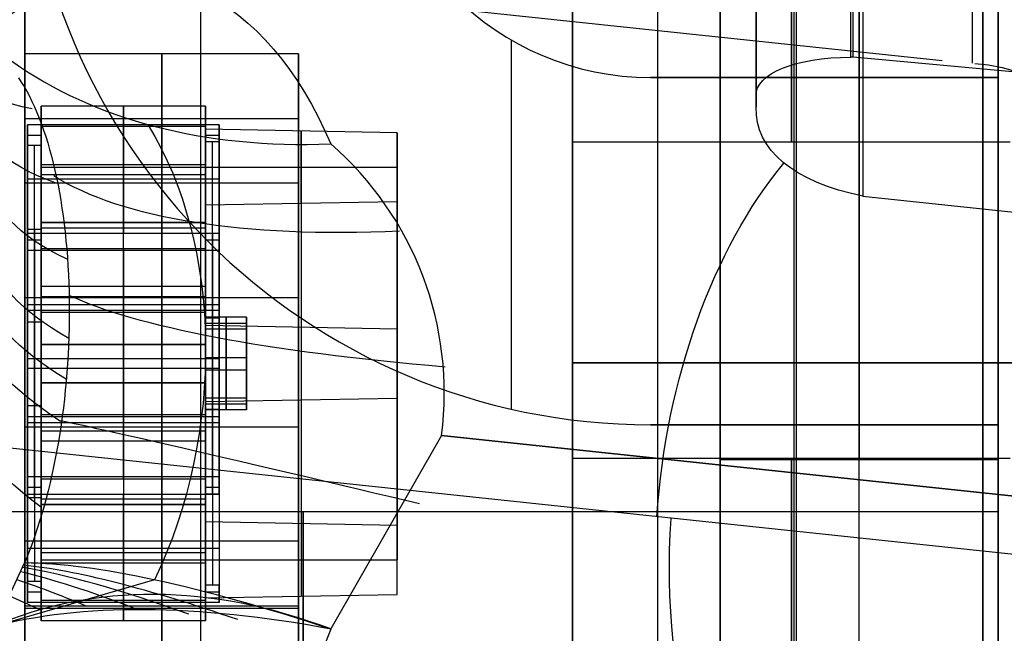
# Model space of a CAD drawing. Extents: x -15 to 7, y 1 to 148.
# Tile 78 of 194: x -3.75 to -1.96, y 129.72 to 130.84. Entities that reach past the tile are written whole.
import ezdxf

# ---------------------------------------------------------------- set-up
doc = ezdxf.new("R2010")
doc.units = 0
doc.layers.add('DEFAULT', color=7, linetype='CONTINUOUS')

msp = doc.modelspace()

# ---------------------------------------------------------------- linework, layer by layer
at = {"layer": 'DEFAULT', "color": 254}
for p, q in [((-3.4238, 116.8153, -104.5726), (-3.4238, 133.8718, -100.9472)), ((-2.745, 130.6197, -14.805), (-2.745, 132.2847, -14.805)), ((-2.34, 126.5113, -95.3337), (-2.34, 131.7701, -95.3337)), ((-2.3354, 126.5111, -96.7603), (-2.3354, 131.7702, -96.7603)), ((-3.745, 131.7333, -95.3705), (-3.745, 126.5481, -95.3705)), ((-3.745, 126.5481, -96.7233), (-3.745, 131.7333, -96.7233)), ((-3.745, 126.5481, -96.0469), (-3.745, 131.7333, -96.0469)), ((-2.2146, 131.4459, -10.0033), (-2.2146, 130.521, -9.8751)), ((-2.4094, 131.3924, -9.5961), (-2.4094, 130.6833, -9.4978)), ((-2.4094, 130.6833, -9.4978), (-2.4094, 131.3924, -9.5961)), ((-2.4094, 130.7043, -9.4506), (-2.4094, 131.385, -9.5449)), ((-2.0138, 130.764, -9.2722), (-2.0138, 131.3761, -9.357)), ((-2.2366, 130.7747, -9.2603), (-2.2366, 131.369, -9.3427)), ((-2.2318, 130.7748, -9.2596), (-2.2318, 131.3691, -9.342)), ((-2.745, 129.3838, -23.7197), (-2.745, 131.0488, -23.7197)), ((-2.0695, 130.7684, -9.2692), (-3.5593, 130.9261, -8.1322)), ((-2.2318, 130.7748, -9.2596), (-2.2366, 130.7747, -9.2603)), ((-1.796, 130.7348, -9.2821), (-2.2318, 130.7748, -9.2596)), ((-2.4094, 130.7043, -9.4506), (-2.4094, 130.6833, -9.4978)), ((-3.7152, 130.685, -22.9777), (-3.7152, 130.4725, -22.9478)), ((-3.7152, 130.4623, -24.5621), (-3.7152, 130.685, -22.9777)), ((-3.4152, 130.685, -22.9777), (-3.7152, 130.685, -22.9777)), ((-3.5652, 130.685, -22.9777), (-3.5652, 130.4725, -22.9478)), ((-3.5652, 130.4623, -24.5621), (-3.5652, 130.685, -22.9777)), ((-3.4152, 130.4725, -22.9478), (-3.4152, 130.685, -22.9777)), ((-3.4152, 130.685, -22.9777), (-3.4152, 130.4623, -24.5621)), ((-3.7402, 130.6131, -23.22), (-3.7402, 130.6513, -22.9477)), ((-3.7402, 130.6513, -22.9477), (-3.7402, 130.4533, -22.9199)), ((-3.3902, 130.6513, -22.9477), (-3.7402, 130.6513, -22.9477)), ((-3.5652, 130.6513, -22.9477), (-3.5652, 130.4533, -22.9199)), ((-3.5652, 130.6479, -22.9725), (-3.5652, 130.6513, -22.9477)), ((-3.3902, 130.4533, -22.9199), (-3.3902, 130.6513, -22.9477)), ((-3.3902, 130.6513, -22.9477), (-3.3902, 130.62, -23.1705)), ((-3.7402, 130.6322, -23.0839), (-3.7402, 129.9885, -22.9934)), ((-3.7402, 130.6322, -23.0839), (-3.7152, 130.6322, -23.0839)), ((-3.4152, 130.6479, -22.9725), (-3.7152, 130.6479, -22.9725)), ((-3.7152, 130.6479, -22.9725), (-3.7152, 130.6131, -23.22)), ((-3.7152, 130.6479, -22.9725), (-3.7152, 130.4725, -22.9478)), ((-3.5652, 130.4725, -22.9478), (-3.5652, 130.6479, -22.9725)), ((-3.4152, 130.62, -23.1705), (-3.4152, 130.6479, -22.9725)), ((-3.4152, 130.6479, -22.9725), (-3.4152, 130.4725, -22.9478)), ((-3.4152, 130.6432, -23.2748), (-3.4152, 129.9253, -23.1739)), ((-3.4152, 130.5041, -24.265), (-3.4152, 130.6432, -23.2748)), ((-3.0652, 130.6368, -23.3205), (-3.4152, 130.6432, -23.2748)), ((-3.4152, 130.3942, -23.0378), (-3.4152, 130.6339, -23.0715)), ((-3.4152, 130.6322, -23.0839), (-3.3902, 130.6322, -23.0839)), ((-3.3902, 130.6357, -23.0591), (-3.3902, 130.3678, -23.0215)), ((-3.2402, 130.64, -23.2977), (-3.2402, 129.9221, -23.1968)), ((-3.2402, 130.5073, -24.2422), (-3.2402, 130.64, -23.2977)), ((-3.0652, 129.9189, -23.2196), (-3.0652, 130.6368, -23.3205)), ((-3.0652, 130.6368, -23.3205), (-3.0652, 130.5105, -24.2193)), ((-3.7152, 130.6305, -23.0963), (-3.7152, 129.9868, -23.0058)), ((-3.3902, 130.62, -23.1705), (-3.4152, 130.62, -23.1705)), ((-3.4152, 130.62, -23.1705), (-3.4152, 129.9763, -23.0801)), ((-3.4027, 129.9763, -23.0801), (-3.4027, 130.62, -23.1705)), ((-3.3902, 129.9763, -23.0801), (-3.3902, 130.62, -23.1705)), ((-1.945, 130.6197, -14.805), (-2.745, 130.6197, -14.805)), ((-3.7402, 129.9694, -23.1296), (-3.7402, 130.6131, -23.22)), ((-3.7152, 130.6131, -23.22), (-3.7402, 130.6131, -23.22)), ((-3.7277, 129.9694, -23.1296), (-3.7277, 130.6131, -23.22)), ((-3.7152, 130.6131, -23.22), (-3.7152, 129.9694, -23.1296)), ((-3.7152, 130.5787, -22.9628), (-3.4152, 130.5787, -22.9628)), ((-3.7152, 130.5737, -23.7699), (-3.7152, 129.8557, -23.669)), ((-3.7152, 130.5737, -23.7699), (-3.4152, 130.5737, -23.7699)), ((-3.4152, 130.5737, -23.7699), (-3.4152, 129.8557, -23.669)), ((-3.4152, 130.5737, -23.7699), (-3.0652, 130.5737, -23.7699)), ((-3.4152, 130.5737, -23.7699), (-3.4152, 129.8557, -23.669)), ((-3.0652, 130.5737, -23.7699), (-3.0652, 129.8557, -23.669)), ((-3.7402, 130.5523, -22.9338), (-3.3902, 130.5523, -22.9338)), ((-3.7152, 130.5602, -22.9602), (-3.4152, 130.5602, -22.9602)), ((-3.0652, 130.5105, -24.2193), (-3.4152, 130.5041, -24.265)), ((-3.2402, 130.5073, -24.2422), (-3.2402, 129.7893, -24.1413)), ((-3.0652, 129.7926, -24.1184), (-3.0652, 130.5105, -24.2193)), ((-2.2146, 130.521, -9.8751), (-0.8531, 130.3769, -10.9142)), ((-3.4152, 129.7861, -24.1641), (-3.4152, 130.5041, -24.265)), ((-3.4152, 130.4725, -22.9478), (-3.7152, 130.4725, -22.9478)), ((-3.7152, 130.4725, -22.9478), (-3.4152, 130.4725, -22.9478)), ((-3.7402, 130.46, -24.3093), (-3.7402, 129.8163, -24.2189)), ((-3.7402, 130.4217, -24.5817), (-3.7402, 130.46, -24.3093)), ((-3.7152, 130.46, -24.3093), (-3.7402, 130.46, -24.3093)), ((-3.7402, 130.4533, -22.9199), (-3.3902, 130.4533, -22.9199)), ((-3.7277, 130.46, -24.3093), (-3.7277, 129.8163, -24.2189)), ((-3.7152, 130.2498, -24.5323), (-3.7152, 130.4623, -24.5621)), ((-3.4152, 130.4623, -24.5621), (-3.7152, 130.4623, -24.5621)), ((-3.7152, 129.8163, -24.2189), (-3.7152, 130.46, -24.3093)), ((-3.7152, 130.46, -24.3093), (-3.7152, 130.4252, -24.5569)), ((-3.5652, 130.2498, -24.5323), (-3.5652, 130.4623, -24.5621)), ((-3.4152, 130.2498, -24.5323), (-3.4152, 130.4623, -24.5621)), ((-3.4152, 130.4252, -24.5569), (-3.4152, 130.453, -24.3589)), ((-3.4152, 130.453, -24.3589), (-3.3902, 130.453, -24.3589)), ((-3.4152, 129.8093, -24.2684), (-3.4152, 130.453, -24.3589)), ((-3.4027, 130.453, -24.3589), (-3.4027, 129.8093, -24.2684)), ((-3.3902, 130.453, -24.3589), (-3.3902, 130.4217, -24.5817)), ((-3.3902, 130.453, -24.3589), (-3.3902, 129.8093, -24.2684)), ((-3.7402, 130.4408, -24.4455), (-3.7402, 129.7972, -24.355)), ((-3.7402, 130.4408, -24.4455), (-3.7152, 130.4408, -24.4455)), ((-3.7152, 130.4426, -24.4331), (-3.7152, 130.1207, -24.3879)), ((-3.4152, 130.4408, -24.4455), (-3.3902, 130.4408, -24.4455)), ((-3.4152, 130.1994, -24.4242), (-3.4152, 130.4391, -24.4579)), ((-3.3902, 130.4374, -24.4703), (-3.3902, 130.1695, -24.4326)), ((-3.7402, 130.2236, -24.5538), (-3.7402, 130.4217, -24.5817)), ((-3.3902, 130.4217, -24.5817), (-3.7402, 130.4217, -24.5817)), ((-3.7152, 130.4252, -24.5569), (-3.4152, 130.4252, -24.5569)), ((-3.7152, 130.2498, -24.5323), (-3.7152, 130.4252, -24.5569)), ((-3.5652, 130.4217, -24.5817), (-3.5652, 130.4252, -24.5569)), ((-3.5652, 130.4252, -24.5569), (-3.5652, 130.2498, -24.5323)), ((-3.5652, 130.2236, -24.5538), (-3.5652, 130.4217, -24.5817)), ((-3.4152, 130.4252, -24.5569), (-3.4152, 130.2498, -24.5323)), ((-3.3902, 130.4217, -24.5817), (-3.3902, 130.2236, -24.5538)), ((-3.7152, 130.3561, -24.5472), (-3.4152, 130.3561, -24.5472)), ((-3.7152, 130.3375, -24.5446), (-3.4152, 130.3375, -24.5446)), ((-3.7402, 130.3227, -24.5677), (-3.3902, 130.3227, -24.5677)), ((-3.7402, 130.3121, -23.0263), (-3.7402, 130.2912, -23.1748)), ((-3.7402, 130.3121, -23.0263), (-3.3902, 130.3121, -23.0263)), ((-3.7152, 130.3086, -23.051), (-3.7152, 130.2912, -23.1748)), ((-3.7152, 130.3086, -23.051), (-3.4152, 130.3086, -23.051)), ((-3.7152, 130.3086, -23.051), (-3.7152, 130.1207, -24.3879)), ((-3.7152, 130.3086, -23.051), (-3.4152, 130.3086, -23.051)), ((-3.4152, 130.3086, -23.051), (-3.4152, 130.2982, -23.1253)), ((-3.4152, 130.3086, -23.051), (-3.4152, 130.1207, -24.3879)), ((-3.3902, 130.3121, -23.0263), (-3.3902, 130.2982, -23.1253)), ((-3.7402, 130.2912, -23.1748), (-3.7152, 130.2912, -23.1748)), ((-3.4152, 130.2995, -23.6506), (-3.4152, 130.1521, -23.6299)), ((-3.3402, 130.2995, -23.6506), (-3.4152, 130.2995, -23.6506)), ((-3.4152, 130.2773, -23.8091), (-3.4152, 130.2995, -23.6506)), ((-3.4152, 130.2982, -23.1253), (-3.3902, 130.2982, -23.1253)), ((-3.3777, 130.2995, -23.6506), (-3.3777, 130.1521, -23.6299)), ((-3.3777, 130.2773, -23.8091), (-3.3777, 130.2995, -23.6506)), ((-3.3402, 130.2773, -23.8091), (-3.3402, 130.2995, -23.6506)), ((-3.3402, 130.2995, -23.6506), (-3.3402, 130.1521, -23.6299)), ((-3.4152, 130.2884, -23.7298), (-3.3402, 130.2884, -23.7298)), ((-3.4152, 130.2884, -23.7298), (-3.4152, 130.141, -23.7091)), ((-3.4152, 130.2843, -23.2243), (-3.4152, 130.1451, -24.2146)), ((-3.0652, 130.2778, -23.2701), (-3.4152, 130.2843, -23.2243)), ((-3.3402, 130.2773, -23.8091), (-3.4152, 130.2773, -23.8091)), ((-3.4152, 130.1298, -23.7884), (-3.4152, 130.2773, -23.8091)), ((-3.3777, 130.1298, -23.7884), (-3.3777, 130.2773, -23.8091)), ((-3.3402, 130.2884, -23.7298), (-3.3402, 130.141, -23.7091)), ((-3.3402, 130.1298, -23.7884), (-3.3402, 130.2773, -23.8091)), ((-3.0652, 130.2778, -23.2701), (-3.0652, 130.1515, -24.1688)), ((-3.3902, 130.2599, -23.0063), (-3.3902, 129.992, -22.9687)), ((-3.7152, 130.2498, -24.5323), (-3.4152, 130.2498, -24.5323)), ((-3.4152, 130.2498, -24.5323), (-3.7152, 130.2498, -24.5323)), ((-3.3902, 130.2236, -24.5538), (-3.7402, 130.2236, -24.5538)), ((-3.4152, 129.9903, -22.981), (-3.4152, 130.23, -23.0147)), ((-3.4152, 130.2258, -23.6402), (-3.3402, 130.2258, -23.6402)), ((-3.4152, 130.2258, -23.6402), (-3.4152, 130.2035, -23.7987)), ((-3.3402, 130.2258, -23.6402), (-3.3402, 130.2035, -23.7987)), ((-3.7402, 130.2057, -22.8851), (-3.7402, 130.0077, -22.8573)), ((-3.3902, 130.2057, -22.8851), (-3.7402, 130.2057, -22.8851)), ((-3.5652, 130.2057, -22.8851), (-3.5652, 130.0077, -22.8573)), ((-3.4152, 130.2035, -23.7987), (-3.3402, 130.2035, -23.7987)), ((-3.3902, 130.0077, -22.8573), (-3.3902, 130.2057, -22.8851)), ((-1.245, 130.2163, -24.5522), (-2.745, 130.2163, -24.5522)), ((-2.745, 130.2163, -22.8872), (-1.245, 130.2163, -22.8872)), ((-2.745, 130.2163, -24.5522), (-2.745, 130.2163, -22.8872)), ((-3.7152, 130.1796, -22.9067), (-3.7152, 130.0042, -22.882)), ((-3.7152, 130.1796, -22.9067), (-3.4152, 130.1796, -22.9067)), ((-3.7152, 130.1796, -22.9067), (-3.7152, 129.967, -22.8768)), ((-3.4152, 130.1796, -22.9067), (-3.7152, 130.1796, -22.9067)), ((-3.5652, 130.0042, -22.882), (-3.5652, 130.1796, -22.9067)), ((-3.5652, 130.1796, -22.9067), (-3.5652, 129.967, -22.8768)), ((-3.4152, 130.0042, -22.882), (-3.4152, 130.1796, -22.9067)), ((-3.4152, 129.967, -22.8768), (-3.4152, 130.1796, -22.9067)), ((-3.4152, 130.1521, -23.6299), (-3.3402, 130.1521, -23.6299)), ((-3.4152, 130.1521, -23.6299), (-3.4152, 130.1298, -23.7884)), ((-3.4152, 130.1451, -24.2146), (-3.0652, 130.1515, -24.1688)), ((-3.3777, 130.1521, -23.6299), (-3.3777, 130.1298, -23.7884)), ((-3.3402, 130.1521, -23.6299), (-3.3402, 130.1298, -23.7884)), ((-3.7402, 130.1381, -24.2641), (-3.7402, 130.1173, -24.4127)), ((-3.7402, 130.1381, -24.2641), (-3.7152, 130.1381, -24.2641)), ((-3.7152, 130.1381, -24.2641), (-3.7152, 130.1207, -24.3879)), ((-3.4152, 130.141, -23.7091), (-3.3402, 130.141, -23.7091)), ((-3.4152, 130.1312, -24.3136), (-3.4152, 130.1207, -24.3879)), ((-3.4152, 130.1312, -24.3136), (-3.3902, 130.1312, -24.3136)), ((-3.3402, 130.1298, -23.7884), (-3.4152, 130.1298, -23.7884)), ((-3.3902, 130.1312, -24.3136), (-3.3902, 130.1173, -24.4127)), ((-3.3902, 130.1173, -24.4127), (-3.7402, 130.1173, -24.4127)), ((-3.7152, 130.1207, -24.3879), (-3.7152, 129.7989, -24.3427)), ((-3.4152, 130.1207, -24.3879), (-3.7152, 130.1207, -24.3879)), ((-3.4152, 130.1207, -24.3879), (-3.7152, 130.1207, -24.3879)), ((-1.053, 129.772, -11.0922), (-4.1199, 130.0965, -8.7517)), ((-3.7402, 130.1067, -22.8712), (-3.3902, 130.1067, -22.8712)), ((-3.7152, 130.0919, -22.8943), (-3.4152, 130.0919, -22.8943)), ((-2.9842, 130.0832, -7.5239), (-3.1864, 129.7294, -7.4777)), ((-2.9842, 130.0832, -7.5239), (-0.0429, 129.772, -9.7687)), ((-0.0429, 129.772, -9.7687), (-2.9842, 130.0832, -7.5239)), ((-3.7152, 130.0733, -22.8917), (-3.4152, 130.0733, -22.8917)), ((-3.3902, 130.0616, -24.4174), (-3.3902, 129.7937, -24.3798)), ((-1.945, 130.0412, -14.4939), (-2.745, 130.0412, -14.4939)), ((-2.745, 128.3762, -14.4939), (-2.745, 130.0412, -14.4939)), ((-3.4152, 129.7954, -24.3674), (-3.4152, 130.0352, -24.4011)), ((-3.7402, 130.0077, -22.8573), (-3.7402, 129.9694, -23.1296)), ((-3.3902, 130.0077, -22.8573), (-3.7402, 130.0077, -22.8573)), ((-3.7152, 129.9694, -23.1296), (-3.7152, 130.0042, -22.882)), ((-3.7152, 130.0042, -22.882), (-3.4152, 130.0042, -22.882)), ((-3.5652, 130.0077, -22.8573), (-3.5652, 130.0042, -22.882)), ((-3.4152, 130.0042, -22.882), (-3.4152, 129.9763, -23.0801)), ((-3.3902, 129.9763, -23.0801), (-3.3902, 130.0077, -22.8573)), ((-3.7402, 129.9885, -22.9934), (-3.7152, 129.9885, -22.9934)), ((-3.4152, 129.9885, -22.9934), (-3.3902, 129.9885, -22.9934)), ((-3.7402, 129.778, -24.4912), (-3.7402, 129.9761, -24.519)), ((-3.7402, 129.9761, -24.519), (-3.3902, 129.9761, -24.519)), ((-3.7152, 129.9694, -23.1296), (-3.7402, 129.9694, -23.1296)), ((-3.7152, 129.967, -22.8768), (-3.7152, 129.7444, -24.4612)), ((-3.4152, 129.967, -22.8768), (-3.7152, 129.967, -22.8768)), ((-3.5652, 129.778, -24.4912), (-3.5652, 129.9761, -24.519)), ((-3.5652, 129.967, -22.8768), (-3.5652, 129.7444, -24.4612)), ((-3.4152, 129.9763, -23.0801), (-3.3902, 129.9763, -23.0801)), ((-3.4152, 129.7444, -24.4612), (-3.4152, 129.967, -22.8768)), ((-3.3902, 129.9761, -24.519), (-3.3902, 129.778, -24.4912)), ((-3.7152, 129.7815, -24.4664), (-3.7152, 129.9569, -24.4911)), ((-3.4152, 129.9569, -24.4911), (-3.7152, 129.9569, -24.4911)), ((-3.7152, 129.7444, -24.4612), (-3.7152, 129.9569, -24.4911)), ((-3.7152, 129.9569, -24.4911), (-3.4152, 129.9569, -24.4911)), ((-3.5652, 129.9569, -24.4911), (-3.5652, 129.7815, -24.4664)), ((-3.5652, 129.7444, -24.4612), (-3.5652, 129.9569, -24.4911)), ((-3.4152, 129.7815, -24.4664), (-3.4152, 129.9569, -24.4911)), ((-3.4152, 129.9569, -24.4911), (-3.4152, 129.7444, -24.4612)), ((-3.4152, 129.9253, -23.1739), (-3.4152, 129.7861, -24.1641)), ((-3.0652, 129.9189, -23.2196), (-3.4152, 129.9253, -23.1739)), ((-3.2402, 129.9221, -23.1968), (-3.2402, 129.7893, -24.1413)), ((-3.0652, 129.7926, -24.1184), (-3.0652, 129.9189, -23.2196)), ((-3.7402, 129.8771, -24.5051), (-3.3902, 129.8771, -24.5051)), ((-3.7152, 129.8692, -24.4788), (-3.4152, 129.8692, -24.4788)), ((-3.7732, 129.7904, -6.7233), (-3.7458, 129.8501, -6.6933)), ((-3.7152, 129.8557, -23.669), (-3.4152, 129.8557, -23.669)), ((-3.7152, 129.8506, -24.4762), (-3.4152, 129.8506, -24.4762)), ((-3.4152, 129.8557, -23.669), (-3.0652, 129.8557, -23.669)), ((-3.5086, 129.8193, -7.1158), (-3.8051, 129.7331, -6.7522)), ((-3.7402, 129.8163, -24.2189), (-3.7402, 129.778, -24.4912)), ((-3.7152, 129.8163, -24.2189), (-3.7402, 129.8163, -24.2189)), ((-3.7152, 129.7815, -24.4664), (-3.7152, 129.8163, -24.2189)), ((-3.3902, 129.8093, -24.2684), (-3.4152, 129.8093, -24.2684)), ((-3.4152, 129.8093, -24.2684), (-3.4152, 129.7815, -24.4664)), ((-3.3902, 129.778, -24.4912), (-3.3902, 129.8093, -24.2684)), ((-3.7402, 129.7972, -24.355), (-3.7152, 129.7972, -24.355)), ((-3.4152, 129.7972, -24.355), (-3.3902, 129.7972, -24.355)), ((-3.4152, 129.7861, -24.1641), (-3.0652, 129.7926, -24.1184)), ((-3.3902, 129.778, -24.4912), (-3.7402, 129.778, -24.4912)), ((-3.4152, 129.7815, -24.4664), (-3.7152, 129.7815, -24.4664)), ((-3.5652, 129.7815, -24.4664), (-3.5652, 129.778, -24.4912)), ((-3.4152, 129.7444, -24.4612), (-3.7152, 129.7444, -24.4612))]:
    msp.add_line(p, q, dxfattribs=at)
at = {"layer": 'DEFAULT', "color": 9}
for p, q in [((-2.475, 131.6903, -81.7631), (-2.475, 126.6103, -81.7631)), ((-2.475, 126.6103, -94.9711), (-2.475, 131.6903, -94.9711)), ((-2.475, 126.6103, -82.3346), (-2.475, 131.6903, -82.3346)), ((-2.475, 131.6903, -84.2396), (-2.475, 130.0393, -84.2396)), ((-2.475, 130.0393, -84.8746), (-2.475, 131.6903, -84.8746)), ((-2.475, 131.6903, -86.7796), (-2.475, 130.0393, -86.7796)), ((-2.475, 130.0393, -87.4146), (-2.475, 131.6903, -87.4146)), ((-2.475, 131.6903, -89.3196), (-2.475, 130.0393, -89.3196)), ((-2.475, 130.0393, -89.9546), (-2.475, 131.6903, -89.9546)), ((-2.475, 131.6903, -91.8596), (-2.475, 130.0393, -91.8596)), ((-2.475, 130.0393, -92.4946), (-2.475, 131.6903, -92.4946)), ((-2.475, 131.6903, -94.3996), (-2.475, 130.0393, -94.3996)), ((-2.475, 131.6903, -82.0488), (-2.475, 126.6103, -82.0488)), ((-2.475, 131.6903, -94.6853), (-2.475, 130.0393, -94.6853)), ((-2.475, 131.6903, -84.5571), (-2.475, 130.0393, -84.5571)), ((-2.475, 131.6903, -87.0971), (-2.475, 130.0393, -87.0971)), ((-2.475, 131.6903, -89.6371), (-2.475, 130.0393, -89.6371)), ((-2.475, 131.6903, -92.1771), (-2.475, 130.0393, -92.1771)), ((-2.221, 126.6103, -82.3346), (-2.221, 131.6903, -82.3346)), ((-2.221, 131.6903, -84.2396), (-2.221, 130.0393, -84.2396)), ((-2.221, 130.0393, -84.8746), (-2.221, 131.6903, -84.8746)), ((-2.221, 131.6903, -86.7796), (-2.221, 130.0393, -86.7796)), ((-2.221, 130.0393, -87.4146), (-2.221, 131.6903, -87.4146)), ((-2.221, 131.6903, -89.3196), (-2.221, 130.0393, -89.3196)), ((-2.221, 130.0393, -89.9546), (-2.221, 131.6903, -89.9546)), ((-2.221, 131.6903, -91.8596), (-2.221, 130.0393, -91.8596)), ((-2.221, 130.0393, -92.4946), (-2.221, 131.6903, -92.4946)), ((-2.221, 131.6903, -94.3996), (-2.221, 130.0393, -94.3996)), ((-1.967, 131.6903, -82.3346), (-1.967, 126.6103, -82.3346)), ((-1.967, 130.0393, -84.2396), (-1.967, 131.6903, -84.2396)), ((-1.967, 131.6903, -84.8746), (-1.967, 130.0393, -84.8746)), ((-1.967, 130.0393, -86.7796), (-1.967, 131.6903, -86.7796)), ((-1.967, 131.6903, -87.4146), (-1.967, 130.0393, -87.4146)), ((-1.967, 130.0393, -89.3196), (-1.967, 131.6903, -89.3196)), ((-1.967, 131.6903, -89.9546), (-1.967, 130.0393, -89.9546)), ((-1.967, 130.0393, -91.8596), (-1.967, 131.6903, -91.8596)), ((-1.967, 131.6903, -92.4946), (-1.967, 130.0393, -92.4946)), ((-1.967, 130.0393, -94.3996), (-1.967, 131.6903, -94.3996)), ((-1.967, 131.6903, -88.5131), (-1.967, 130.7378, -88.5131)), ((-2.856, 130.1314, -93.1296), (-2.856, 130.8059, -93.1296)), ((-2.856, 130.1314, -88.0496), (-2.856, 130.8059, -88.0496)), ((-2.856, 130.1314, -82.9696), (-2.856, 130.8059, -82.9696)), ((-2.856, 130.1314, -85.5096), (-2.856, 130.8059, -85.5096)), ((-2.856, 130.1314, -90.5896), (-2.856, 130.8059, -90.5896)), ((-2.856, 130.1314, -93.7646), (-2.856, 130.8059, -93.7646)), ((-2.856, 130.1314, -88.6846), (-2.856, 130.8059, -88.6846)), ((-2.856, 130.1314, -83.6046), (-2.856, 130.8059, -83.6046)), ((-2.856, 130.1314, -86.1446), (-2.856, 130.8059, -86.1446)), ((-2.856, 130.1314, -91.2246), (-2.856, 130.8059, -91.2246)), ((-2.602, 130.7378, -93.1296), (-1.967, 130.7378, -93.1296)), ((-2.602, 130.7378, -93.7646), (-1.967, 130.7378, -93.7646)), ((-2.602, 130.7378, -93.1296), (-2.602, 130.7378, -93.7646)), ((-2.602, 130.7378, -88.0496), (-1.967, 130.7378, -88.0496)), ((-2.602, 130.7378, -88.6846), (-1.967, 130.7378, -88.6846)), ((-2.602, 130.7378, -88.0496), (-2.602, 130.7378, -88.6846)), ((-2.602, 130.7378, -82.9696), (-1.967, 130.7378, -82.9696)), ((-2.602, 130.7378, -83.6046), (-1.967, 130.7378, -83.6046)), ((-2.602, 130.7378, -82.9696), (-2.602, 130.7378, -83.6046)), ((-2.602, 130.7378, -85.5096), (-1.967, 130.7378, -85.5096)), ((-2.602, 130.7378, -86.1446), (-1.967, 130.7378, -86.1446)), ((-2.602, 130.7378, -85.5096), (-2.602, 130.7378, -86.1446)), ((-2.602, 130.7378, -90.5896), (-1.967, 130.7378, -90.5896)), ((-2.602, 130.7378, -91.2246), (-1.967, 130.7378, -91.2246)), ((-2.602, 130.7378, -90.5896), (-2.602, 130.7378, -91.2246)), ((-1.967, 130.7378, -93.4471), (-2.602, 130.7378, -93.4471)), ((-1.967, 130.7378, -88.3671), (-2.602, 130.7378, -88.3671)), ((-1.967, 130.7378, -83.2871), (-2.602, 130.7378, -83.2871)), ((-1.967, 130.7378, -85.8271), (-2.602, 130.7378, -85.8271)), ((-1.967, 130.7378, -90.9071), (-2.602, 130.7378, -90.9071)), ((-2.2845, 130.7378, -93.1296), (-2.2845, 130.7378, -93.7646)), ((-2.2845, 130.7378, -88.0496), (-2.2845, 130.7378, -88.6846)), ((-2.2845, 130.7378, -82.9696), (-2.2845, 130.7378, -83.6046)), ((-2.2845, 130.7378, -85.5096), (-2.2845, 130.7378, -86.1446)), ((-2.2845, 130.7378, -90.5896), (-2.2845, 130.7378, -91.2246)), ((-1.967, 130.7378, -93.7646), (-1.967, 130.1028, -93.7646)), ((-1.967, 130.7378, -93.1296), (-1.967, 130.7378, -93.7646)), ((-1.967, 130.1028, -93.1296), (-1.967, 130.7378, -93.1296)), ((-1.967, 130.7378, -88.6846), (-1.967, 130.1028, -88.6846)), ((-1.967, 130.7378, -88.0496), (-1.967, 130.7378, -88.6846)), ((-1.967, 130.1028, -88.0496), (-1.967, 130.7378, -88.0496)), ((-1.967, 130.7378, -83.6046), (-1.967, 130.1028, -83.6046)), ((-1.967, 130.7378, -82.9696), (-1.967, 130.7378, -83.6046)), ((-1.967, 130.1028, -82.9696), (-1.967, 130.7378, -82.9696)), ((-1.967, 130.7378, -86.1446), (-1.967, 130.1028, -86.1446)), ((-1.967, 130.7378, -85.5096), (-1.967, 130.7378, -86.1446)), ((-1.967, 130.1028, -85.5096), (-1.967, 130.7378, -85.5096)), ((-1.967, 130.7378, -91.2246), (-1.967, 130.1028, -91.2246)), ((-1.967, 130.7378, -90.5896), (-1.967, 130.7378, -91.2246)), ((-1.967, 130.1028, -90.5896), (-1.967, 130.7378, -90.5896)), ((-1.967, 130.1028, -93.1296), (-2.602, 130.1028, -93.1296)), ((-2.602, 130.1028, -93.7646), (-2.602, 130.1028, -93.1296)), ((-1.967, 130.1028, -93.7646), (-2.602, 130.1028, -93.7646)), ((-1.967, 130.1028, -88.0496), (-2.602, 130.1028, -88.0496)), ((-2.602, 130.1028, -88.6846), (-2.602, 130.1028, -88.0496)), ((-1.967, 130.1028, -88.6846), (-2.602, 130.1028, -88.6846)), ((-1.967, 130.1028, -82.9696), (-2.602, 130.1028, -82.9696)), ((-2.602, 130.1028, -83.6046), (-2.602, 130.1028, -82.9696)), ((-1.967, 130.1028, -83.6046), (-2.602, 130.1028, -83.6046)), ((-1.967, 130.1028, -85.5096), (-2.602, 130.1028, -85.5096)), ((-2.602, 130.1028, -86.1446), (-2.602, 130.1028, -85.5096)), ((-1.967, 130.1028, -86.1446), (-2.602, 130.1028, -86.1446)), ((-1.967, 130.1028, -90.5896), (-2.602, 130.1028, -90.5896)), ((-2.602, 130.1028, -91.2246), (-2.602, 130.1028, -90.5896)), ((-1.967, 130.1028, -91.2246), (-2.602, 130.1028, -91.2246)), ((-2.602, 130.1028, -93.4471), (-1.967, 130.1028, -93.4471)), ((-2.602, 130.1028, -88.3671), (-1.967, 130.1028, -88.3671)), ((-2.602, 130.1028, -83.2871), (-1.967, 130.1028, -83.2871)), ((-2.602, 130.1028, -85.8271), (-1.967, 130.1028, -85.8271)), ((-2.602, 130.1028, -90.9071), (-1.967, 130.1028, -90.9071)), ((-2.2845, 130.1028, -93.1296), (-2.2845, 130.1028, -93.7646)), ((-2.2845, 130.1028, -88.0496), (-2.2845, 130.1028, -88.6846)), ((-2.2845, 130.1028, -82.9696), (-2.2845, 130.1028, -83.6046)), ((-2.2845, 130.1028, -85.5096), (-2.2845, 130.1028, -86.1446)), ((-2.2845, 130.1028, -90.5896), (-2.2845, 130.1028, -91.2246)), ((-1.967, 130.1028, -93.7646), (-1.967, 130.1028, -93.1296)), ((-1.967, 130.1028, -88.6846), (-1.967, 130.1028, -88.0496)), ((-1.967, 130.1028, -83.6046), (-1.967, 130.1028, -82.9696)), ((-1.967, 130.1028, -86.1446), (-1.967, 130.1028, -85.5096)), ((-1.967, 130.1028, -91.2246), (-1.967, 130.1028, -90.5896)), ((-1.967, 130.1028, -88.5131), (-1.967, 128.1978, -88.5131)), ((-2.475, 130.0393, -94.6917), (-1.967, 130.0393, -94.6917)), ((-2.475, 128.2613, -94.6917), (-2.475, 130.0393, -94.6917)), ((-2.475, 130.0393, -84.2396), (-1.967, 130.0393, -84.2396)), ((-2.475, 130.0393, -84.8746), (-2.475, 130.0393, -84.2396)), ((-1.967, 130.0393, -84.8746), (-2.475, 130.0393, -84.8746)), ((-2.475, 130.0393, -86.7796), (-1.967, 130.0393, -86.7796)), ((-2.475, 130.0393, -87.4146), (-2.475, 130.0393, -86.7796)), ((-1.967, 130.0393, -87.4146), (-2.475, 130.0393, -87.4146)), ((-2.475, 130.0393, -89.3196), (-1.967, 130.0393, -89.3196)), ((-2.475, 130.0393, -89.9546), (-2.475, 130.0393, -89.3196)), ((-1.967, 130.0393, -89.9546), (-2.475, 130.0393, -89.9546)), ((-2.475, 130.0393, -91.8596), (-1.967, 130.0393, -91.8596)), ((-2.475, 130.0393, -92.4946), (-2.475, 130.0393, -91.8596)), ((-1.967, 130.0393, -92.4946), (-2.475, 130.0393, -92.4946)), ((-2.475, 130.0393, -94.3996), (-1.967, 130.0393, -94.3996)), ((-2.475, 130.0393, -94.6917), (-2.475, 130.0393, -94.3996)), ((-2.475, 130.0393, -84.5571), (-1.967, 130.0393, -84.5571)), ((-2.475, 130.0393, -87.0971), (-1.967, 130.0393, -87.0971)), ((-2.475, 130.0393, -89.6371), (-1.967, 130.0393, -89.6371)), ((-2.475, 130.0393, -92.1771), (-1.967, 130.0393, -92.1771)), ((-2.475, 130.0393, -94.5456), (-1.967, 130.0393, -94.5456)), ((-2.221, 128.2613, -94.6917), (-2.221, 130.0393, -94.6917)), ((-2.221, 130.0393, -84.2396), (-2.221, 130.0393, -84.8746)), ((-2.221, 130.0393, -86.7796), (-2.221, 130.0393, -87.4146)), ((-2.221, 130.0393, -89.3196), (-2.221, 130.0393, -89.9546)), ((-2.221, 130.0393, -91.8596), (-2.221, 130.0393, -92.4946)), ((-2.221, 130.0393, -94.3996), (-2.221, 130.0393, -94.6917)), ((-1.967, 130.0393, -84.8746), (-1.967, 130.0393, -84.2396)), ((-1.967, 130.0393, -87.4146), (-1.967, 130.0393, -86.7796)), ((-1.967, 130.0393, -89.9546), (-1.967, 130.0393, -89.3196)), ((-1.967, 130.0393, -92.4946), (-1.967, 130.0393, -91.8596)), ((-1.967, 130.0393, -94.6917), (-1.967, 130.0393, -94.3996)), ((-1.967, 128.2613, -94.6917), (-1.967, 130.0393, -94.6917)), ((-4.507, 129.9441, -84.5571), (-1.967, 129.9441, -84.5571)), ((-4.507, 129.9441, -92.1771), (-1.967, 129.9441, -92.1771))]:
    msp.add_line(p, q, dxfattribs=at)
at = {"layer": 'DEFAULT', "color": 8}
for p, q in [((-3.245, 130.7811, -22.9407), (-3.745, 130.7811, -22.9407)), ((-3.745, 130.7811, -22.9407), (-3.745, 129.8898, -22.8154)), ((-3.745, 130.5445, -24.6242), (-3.745, 130.7811, -22.9407)), ((-3.495, 130.7811, -22.9407), (-3.495, 129.8898, -22.8154)), ((-3.495, 130.5445, -24.6242), (-3.495, 130.7811, -22.9407)), ((-3.245, 129.8898, -22.8154), (-3.245, 130.7811, -22.9407)), ((-3.245, 130.7811, -22.9407), (-3.245, 130.5445, -24.6242)), ((-3.745, 129.7627, -23.7198), (-3.745, 130.6716, -23.7198)), ((-3.245, 129.7627, -23.7198), (-3.245, 130.6716, -23.7198)), ((-3.745, 130.6628, -23.7824), (-3.245, 130.6628, -23.7824)), ((-3.245, 130.5445, -24.6242), (-3.745, 130.5445, -24.6242)), ((-3.745, 129.6532, -24.4989), (-3.745, 130.5445, -24.6242)), ((-3.495, 129.6532, -24.4989), (-3.495, 130.5445, -24.6242)), ((-3.245, 130.5445, -24.6242), (-3.245, 129.6532, -24.4989)), ((-3.745, 130.3354, -22.8781), (-3.245, 130.3354, -22.8781)), ((-3.745, 130.2171, -22.8614), (-3.745, 130.2171, -24.5782)), ((-3.245, 130.2171, -22.8614), (-3.245, 130.2171, -24.5782)), ((-3.745, 130.0989, -24.5615), (-3.245, 130.0989, -24.5615)), ((-3.245, 129.8898, -22.8154), (-3.745, 129.8898, -22.8154)), ((-3.745, 129.8898, -22.8154), (-3.745, 129.6532, -24.4989)), ((-3.495, 129.8898, -22.8154), (-3.495, 129.6532, -24.4989)), ((-3.245, 129.6532, -24.4989), (-3.245, 129.8898, -22.8154)), ((-3.745, 129.7715, -23.6572), (-3.245, 129.7715, -23.6572)), ((-3.245, 129.7671, -13.7147), (-3.745, 129.7671, -13.7147)), ((-3.745, 129.7671, -13.7147), (-3.745, 128.8758, -13.5895)), ((-3.745, 129.5305, -15.3982), (-3.745, 129.7671, -13.7147)), ((-3.495, 129.7671, -13.7147), (-3.495, 128.8758, -13.5895)), ((-3.495, 129.5305, -15.3982), (-3.495, 129.7671, -13.7147)), ((-3.245, 128.8758, -13.5895), (-3.245, 129.7671, -13.7147)), ((-3.245, 129.7671, -13.7147), (-3.245, 129.5305, -15.3982))]:
    msp.add_line(p, q, dxfattribs=at)
at = {"layer": 'DEFAULT', "color": 254, "extrusion": (1, 2.78003e-06, 1.99234e-05)}
msp.add_arc((61.6369, -494.7833, -2.5893), 497.2578, 80.317312, 84.00764, dxfattribs=at)
at = {"layer": 'DEFAULT', "color": 254, "extrusion": (1, 0, 0)}
for centre, radius, start, end in [((131.4522, -14.805, -2.745), 0.8325, 90, 270), ((131.4522, -14.805, -2.345), 0.8325, 90, 270), ((130.2163, -23.7197, -1.995), 0.8325, 270, 90), ((130.3295, -22.9025, -3.5652), 0.15, 181.5941, 342.4059), ((130.0999, -24.5364, -3.5652), 0.15, 1.5941, 162.4059), ((130.2163, -23.7197, -1.995), 0.8325, 90, 270), ((129.2087, -14.4939, -2.745), 0.8325, 270, 90), ((129.2087, -14.4939, -2.345), 0.8325, 270, 90)]:
    msp.add_arc(centre, radius, start, end, dxfattribs=at)
at = {"layer": 'DEFAULT', "color": 9, "extrusion": (7.55951e-19, -1.74846e-07, 1)}
for centre, radius in [((-2.602, 131.2458, -93.1296), 1.143), ((-2.602, 131.2458, -93.7646), 1.143), ((-2.602, 131.2458, -88.0496), 1.143), ((-2.602, 131.2458, -82.9696), 1.143), ((-2.602, 131.2458, -85.5096), 1.143), ((-2.602, 131.2458, -86.1446), 1.143), ((-2.602, 131.2458, -91.2246), 1.143), ((-2.602, 131.2458, -93.1296), 0.508), ((-2.602, 131.2458, -93.7646), 0.508), ((-2.602, 131.2458, -88.0496), 0.508), ((-2.602, 131.2458, -82.9696), 0.508), ((-2.602, 131.2458, -85.5096), 0.508), ((-2.602, 131.2458, -86.1446), 0.508), ((-2.602, 131.2458, -91.2246), 0.508)]:
    msp.add_arc(centre, radius, 180, 270, dxfattribs=at)
at = {"layer": 'DEFAULT', "color": 9, "extrusion": (-7.76303e-16, -1.74846e-07, 1)}
msp.add_arc((-2.602, 131.2458, -88.6846), 1.143, 180, 270, dxfattribs=at)
at = {"layer": 'DEFAULT', "color": 9, "extrusion": (-9.63764e-17, -1.74846e-07, 1)}
msp.add_arc((-2.602, 131.2458, -83.6046), 1.143, 180, 270, dxfattribs=at)
at = {"layer": 'DEFAULT', "color": 9, "extrusion": (7.77815e-16, -1.74846e-07, 1)}
msp.add_arc((-2.602, 131.2458, -90.5896), 1.143, 180, 270, dxfattribs=at)
at = {"layer": 'DEFAULT', "color": 9, "extrusion": (0, -1.74846e-07, 1)}
for centre, radius in [((-2.602, 131.2458, -93.4471), 1.143), ((-2.602, 131.2458, -88.3671), 1.143), ((-2.602, 131.2458, -83.2871), 1.143), ((-2.602, 131.2458, -85.8271), 1.143), ((-2.602, 131.2458, -90.9071), 1.143), ((-2.602, 131.2458, -93.4471), 0.508), ((-2.602, 131.2458, -88.3671), 0.508), ((-2.602, 131.2458, -83.2871), 0.508), ((-2.602, 131.2458, -85.8271), 0.508), ((-2.602, 131.2458, -90.9071), 0.508)]:
    msp.add_arc(centre, radius, 180, 270, dxfattribs=at)
at = {"layer": 'DEFAULT', "color": 9, "extrusion": (-1.74763e-15, -1.74846e-07, 1)}
msp.add_arc((-2.602, 131.2458, -88.6846), 0.508, 180, 270, dxfattribs=at)
at = {"layer": 'DEFAULT', "color": 9, "extrusion": (-2.17792e-16, -1.74846e-07, 1)}
msp.add_arc((-2.602, 131.2458, -83.6046), 0.508, 180, 270, dxfattribs=at)
at = {"layer": 'DEFAULT', "color": 9, "extrusion": (3.49752e-15, -1.74846e-07, 1)}
msp.add_arc((-2.602, 131.2458, -90.5896), 0.508, 180, 270, dxfattribs=at)
at = {"layer": 'DEFAULT', "color": 254, "extrusion": (1, -5.3344e-16, 0)}
msp.add_arc((130.2163, -23.7197, -2.745), 0.8325, 270, 90, dxfattribs=at)
at = {"layer": 'DEFAULT', "color": 254, "extrusion": (0.792147, -0.083813, -0.604548)}
for centre, start, end in [((128.994, -16.8927, -8.8765), 266.34, 47.5375), ((128.994, -16.8927, -6.946), 358.6684, 86.3401), ((128.994, -16.8927, -6.946), 266.3401, 317.5278), ((128.994, -16.8927, -8.8765), 112.6082, 260.0729), ((128.994, -16.8927, -6.9133), 203.8317, 266.3401), ((128.994, -16.8927, -6.9133), 86.3401, 159.9391)]:
    msp.add_arc(centre, 0.8325, start, end, dxfattribs=at)
at = {"layer": 'DEFAULT', "color": 254, "extrusion": (-0.502912, 0.846241, -0.175944)}
msp.add_arc((-67.9689, 14.3011, 113.656), 4.5, 348.8335, 4.0298, dxfattribs=at)
at = {"layer": 'DEFAULT', "color": 254, "extrusion": (0.563705, -0.580209, 0.587872)}
msp.add_arc((90.4008, 51.3188, -82.0492), 1.9923, 186.1326, 213.1262, dxfattribs=at)
at = {"layer": 'DEFAULT', "color": 254, "extrusion": (0.061818, 0.916531, -0.395157)}
msp.add_arc((10.9989, 42.7951, 123.3801), 0.201, 357.4563, 80.5151, dxfattribs=at)
at = {"layer": 'DEFAULT', "color": 254, "extrusion": (0.922423, -0.052013, -0.382663)}
msp.add_arc((129.8166, -10.821, -7.6478), 0.5603, 26.3976, 133.1687, dxfattribs=at)
at = {"layer": 'DEFAULT', "color": 254, "extrusion": (-0.324142, 0.930838, -0.168739)}
msp.add_arc((-43.8488, 15.3773, 123.8361), 4.5, 348.0386, 2.5905, dxfattribs=at)
at = {"layer": 'DEFAULT', "color": 254, "extrusion": (-0.19453, 0.860655, -0.470564)}
msp.add_arc((-26.9605, 51.7897, 117.4113), 0.5033, 313.3163, 7.0146, dxfattribs=at)
at = {"layer": 'DEFAULT', "color": 254, "extrusion": (0.733678, -0.094192, -0.672938)}
msp.add_arc((128.6169, -19.3386, -10.0135), 0.6794, 39.7988, 116.3241, dxfattribs=at)
at = {"layer": 'DEFAULT', "color": 254, "extrusion": (-0.02994, 0.131304, 0.99089)}
msp.add_arc((-25.4335, -127.554, 9.7144), 0.6138, 159.9111, 215.8086, dxfattribs=at)
at = {"layer": 'DEFAULT', "color": 254, "extrusion": (-0.131699, 0.979503, -0.152409)}
msp.add_arc((-18.1241, 14.2898, 129.2188), 4.5, 346.8539, 1.0479, dxfattribs=at)
at = {"layer": 'DEFAULT', "color": 254, "extrusion": (-0.310917, 0.896212, -0.316441)}
msp.add_arc((-41.24, 33.5879, 120.2652), 2, 313.3544, 345.5816, dxfattribs=at)
at = {"layer": 'DEFAULT', "color": 254, "extrusion": (1, 8.09933e-14, -3.12017e-14)}
msp.add_arc((130.3295, -22.9025, -3.7152), 0.15, 181.5941, 342.4059, dxfattribs=at)
at = {"layer": 'DEFAULT', "color": 254, "extrusion": (1, -3.87304e-18, 1.33343e-17)}
msp.add_arc((130.3295, -22.9025, -3.7152), 0.15, 181.5941, 342.4059, dxfattribs=at)
at = {"layer": 'DEFAULT', "color": 254, "extrusion": (1, 1.42109e-13, -2.13163e-14)}
for centre, radius, start, end in [((130.3295, -22.9025, -3.5652), 0.15, 181.5941, 342.4059), ((130.0999, -24.5364, -3.5652), 0.15, 1.5941, 162.4059), ((130.0999, -24.5364, -3.5652), 0.125, 352, 172)]:
    msp.add_arc(centre, radius, start, end, dxfattribs=at)
at = {"layer": 'DEFAULT', "color": 254, "extrusion": (1, 6.73793e-14, -2.90457e-16)}
msp.add_arc((130.3295, -22.9025, -3.4152), 0.15, 181.5941, 342.4059, dxfattribs=at)
at = {"layer": 'DEFAULT', "color": 254, "extrusion": (1, 1.03312e-17, 5.8128e-17)}
msp.add_arc((130.3295, -22.9025, -3.4152), 0.15, 181.5941, 342.4059, dxfattribs=at)
at = {"layer": 'DEFAULT', "color": 254, "extrusion": (1, 6.69905e-14, -9.44486e-15)}
msp.add_arc((130.3295, -22.9025, -3.7402), 0.125, 172, 352, dxfattribs=at)
at = {"layer": 'DEFAULT', "color": 254, "extrusion": (1, 1.7053e-13, -2.13163e-14)}
msp.add_arc((130.3295, -22.9025, -3.5652), 0.125, 172, 352, dxfattribs=at)
at = {"layer": 'DEFAULT', "color": 254, "extrusion": (1, 6.68363e-14, -9.39517e-15)}
msp.add_arc((130.3295, -22.9025, -3.3902), 0.125, 172, 352, dxfattribs=at)
at = {"layer": 'DEFAULT', "color": 254, "extrusion": (0.06436, 0.989549, -0.129037)}
msp.add_arc((7.7578, 11.381, 129.5093), 4.5, 345.348, 359.4893, dxfattribs=at)
at = {"layer": 'DEFAULT', "color": 254, "extrusion": (0.16181, 0.980037, -0.11552)}
msp.add_arc((20.4923, 9.4586, 127.7508), 4.5, 344.486, 358.7173, dxfattribs=at)
at = {"layer": 'DEFAULT', "color": 254, "extrusion": (-0.039716, 0.986298, -0.160122)}
msp.add_arc((-3.4951, 14.9839, 129.75), 2, 307.9881, 342.9672, dxfattribs=at)
at = {"layer": 'DEFAULT', "color": 254, "extrusion": (0.258291, 0.960756, -0.101162)}
msp.add_arc((33.0169, 7.3481, 124.7173), 4.5, 343.5616, 357.9548, dxfattribs=at)
at = {"layer": 'DEFAULT', "color": 254, "extrusion": (1, 1.54474e-14, -2.3648e-14)}
msp.add_arc((130.0999, -24.5364, -3.7152), 0.15, 1.5941, 162.4059, dxfattribs=at)
at = {"layer": 'DEFAULT', "color": 254, "extrusion": (1, 1.09759e-16, -8.74392e-17)}
msp.add_arc((130.0999, -24.5364, -3.7152), 0.15, 1.5941, 162.4059, dxfattribs=at)
at = {"layer": 'DEFAULT', "color": 254, "extrusion": (1, 6.81208e-14, -3.28562e-16)}
msp.add_arc((130.0999, -24.5364, -3.4152), 0.15, 1.5941, 162.4059, dxfattribs=at)
at = {"layer": 'DEFAULT', "color": 254, "extrusion": (1, -3.9787e-16, -4.83607e-18)}
msp.add_arc((130.0999, -24.5364, -3.4152), 0.15, 1.5941, 162.4059, dxfattribs=at)
at = {"layer": 'DEFAULT', "color": 254, "extrusion": (1, 6.69742e-14, -9.61074e-15)}
msp.add_arc((130.0999, -24.5364, -3.7402), 0.125, 352, 172, dxfattribs=at)
at = {"layer": 'DEFAULT', "color": 254, "extrusion": (1, 2.68793e-14, -3.33111e-15)}
msp.add_arc((130.0999, -24.5364, -3.3902), 0.125, 352, 172, dxfattribs=at)
at = {"layer": 'DEFAULT', "color": 254, "extrusion": (1, 5.3344e-16, 0)}
msp.add_arc((130.2163, -23.7197, -2.745), 0.8325, 90, 270, dxfattribs=at)
at = {"layer": 'DEFAULT', "color": 254, "extrusion": (0.440878, 0.894702, -0.071659)}
msp.add_arc((56.5021, 3.0388, 115.1051), 4.5, 341.5845, 356.5153, dxfattribs=at)
at = {"layer": 'DEFAULT', "color": 254, "extrusion": (0.239298, 0.970894, 0.010031)}
msp.add_arc((32.8193, -7.1771, 125.3767), 2, 307.5032, 340.9188, dxfattribs=at)
at = {"layer": 'DEFAULT', "color": 9, "extrusion": (1, -4.37114e-08, -1.42109e-14)}
for centre, radius, start, end in [((129.1503, -84.5571, -3.237), 0.7938, 180, 0), ((129.1503, -92.1771, -3.237), 0.7938, 180, 0), ((129.1503, -84.5571, -3.237), 0.7938, 0, 180), ((129.1503, -92.1771, -3.237), 0.7937, 0, 180)]:
    msp.add_arc(centre, radius, start, end, dxfattribs=at)
at = {"layer": 'DEFAULT', "color": 9, "extrusion": (1, -4.37114e-08, -7.6435e-15)}
for centre, start, end in [((129.1503, -84.5571, -1.967), 180, 0), ((129.1503, -92.1771, -1.967), 180, 0), ((129.1503, -84.5571, -1.967), 0, 180), ((129.1503, -92.1771, -1.967), 0, 180)]:
    msp.add_arc(centre, 0.7937, start, end, dxfattribs=at)
at = {"layer": 'DEFAULT', "color": 254, "extrusion": (0.491983, 0.859226, 0.140298)}
msp.add_arc((65.8957, -21.4852, 108.7793), 2, 321.7272, 339.6968, dxfattribs=at)
at = {"layer": 'DEFAULT', "color": 254, "extrusion": (0.480079, 0.862416, 0.160509)}
msp.add_arc((64.5543, -23.831, 109.1074), 2, 317.9462, 339.6433, dxfattribs=at)
at = {"layer": 'DEFAULT', "color": 254, "extrusion": (0.46154, 0.865209, 0.195941)}
msp.add_arc((62.5472, -27.9669, 109.3072), 2, 311.4187, 339.5155, dxfattribs=at)
at = {"layer": 'DEFAULT', "color": 254, "extrusion": (0.508713, 0.852958, 0.116934)}
msp.add_arc((67.8509, -18.778, 108.0504), 2, 326.1877, 339.7341, dxfattribs=at)
at = {"layer": 'DEFAULT', "color": 254, "extrusion": (0.735782, 0.258201, 0.626065)}
msp.add_arc((121.8559, -29.9929, 26.4702), 1.8204, 332.1938, 2.5561, dxfattribs=at)
at = {"layer": 'DEFAULT', "color": 254, "extrusion": (0.532647, 0.841094, 0.094061)}
msp.add_arc((70.7554, -16.1139, 106.5567), 2, 330.7732, 339.7231, dxfattribs=at)
at = {"layer": 'DEFAULT', "color": 254, "extrusion": (0.569948, 0.818241, 0.075108)}
msp.add_arc((75.4049, -13.8442, 103.5436), 2, 335.1144, 339.5932, dxfattribs=at)
at = {"layer": 'DEFAULT', "color": 254, "extrusion": (0.484748, 0.772956, 0.409338)}
msp.add_arc((70.1013, -49.5382, 95.6696), 2.1944, 313.9634, 339.0579, dxfattribs=at)

doc.saveas('drawing.dxf')
